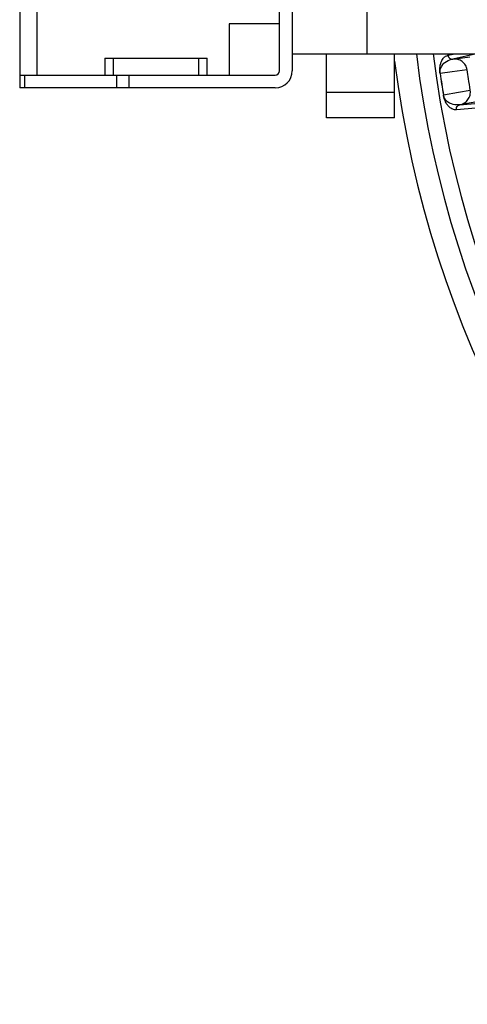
# Model space of a CAD drawing. Header units: millimetres. Extents: x -266 to 52, y 0 to 428.
# Tile 1 of 24: x -255 to -202, y 175 to 290. Entities that reach past the tile are written whole.
import ezdxf

# ---------------------------------------------------------------- set-up
doc = ezdxf.new("R2010")
doc.units = ezdxf.units.MM

msp = doc.modelspace()

# ---------------------------------------------------------------- linework, layer by layer
at = {"color": 7, "linetype": 'Continuous', "lineweight": 25}
for p, q in [((-254.97, 320.03), (-254.97, 282.03)), ((-252.97, 320.03), (-252.97, 283.53)), ((-224.47, 284.03), (-224.47, 318.03)), ((-222.97, 318.03), (-222.97, 284.03)), ((-214.17, 286.03), (-214.17, 316.03)), ((-224.47, 289.53), (-230.39, 289.53)), ((-230.39, 289.53), (-230.39, 283.53)), ((-244.97, 285.53), (-232.97, 285.53)), ((-244.97, 285.53), (-244.97, 283.53)), ((-243.97, 283.53), (-243.97, 285.53)), ((-233.97, 285.53), (-233.97, 283.53)), ((-232.97, 283.53), (-232.97, 285.53)), ((-222.97, 286.03), (-100.47, 286.03)), ((-218.97, 278.53), (-218.97, 286.03)), ((-210.97, 278.53), (-210.97, 286.03)), ((-204.7, 285.85), (-203.87, 286.03)), ((-204.15, 285.41), (-204.13, 285.41)), ((-201.35, 286.03), (-204.13, 285.41)), ((-204.13, 285.41), (-202.14, 285.68)), ((-254.97, 283.53), (-224.97, 283.53)), ((-254.39, 283.53), (-254.39, 282.03)), ((-243.56, 282.03), (-243.56, 283.53)), ((-242.14, 283.53), (-242.14, 282.03)), ((-224.97, 282.03), (-254.97, 282.03)), ((-218.97, 281.53), (-210.97, 281.53)), ((-205.24, 281.21), (-205.22, 281.21)), ((-203.3, 280.05), (-203.31, 280.05)), ((-203.3, 280.05), (-198.15, 280.51)), ((-201.32, 280.4), (-203.3, 280.05)), ((-210.97, 278.53), (-218.97, 278.53))]:
    msp.add_line(p, q, dxfattribs=at)
at = {"color": 7, "linetype": 'Continuous', "lineweight": 25, "flags": 128}
for points in [[(-202.45, 284.14), (-204.22, 283.91), (-205.61, 283.72)], [(-205.22, 281.21), (-203.46, 281.52), (-202.08, 281.77)], [(-198.55, 279.93), (-201.41, 279.67), (-203.71, 279.47)]]:
    msp.add_lwpolyline(points, dxfattribs=at)
at = {"color": 7, "linetype": 'Continuous', "lineweight": 25}
for centre, radius, start, end in [((-85.47, 301.03), 126.5, 187.2091, 353.19), ((-85.47, 301.03), 123.85, 186.9563, 353.0437), ((-85.47, 301.03), 121.89, 187.0686, 352.9314), ((-85.47, 301.03), 121.89, 187.0689, 352.9311), ((-224.97, 284.03), 0.5, 270, 0), ((-224.97, 284.03), 2, 270, 0), ((-85.47, 301.03), 121.4, 188.1965, 189.3971), ((-85.47, 301.03), 121.38, 188.1965, 189.3971)]:
    msp.add_arc(centre, radius, start, end, dxfattribs=at)
for points, knots in [([(-205.63, 283.72), (-205.63, 283.77), (-205.65, 283.88), (-205.66, 284.02), (-205.66, 284.16), (-205.66, 284.31), (-205.64, 284.45), (-205.62, 284.64), (-205.58, 284.82), (-205.51, 285.04), (-205.41, 285.27), (-205.24, 285.54), (-205, 285.76), (-204.8, 285.82), (-204.7, 285.85)], [0, 0, 0, 0, 0.011715, 0.02535, 0.042264, 0.063186, 0.091791, 0.125922, 0.188493, 0.250824, 0.366653, 0.500345, 0.750124, 1, 1, 1, 1]), ([(-205.61, 283.72), (-205.61, 283.75), (-205.62, 283.79), (-205.63, 283.88), (-205.62, 284.16), (-205.44, 284.66), (-205, 285.14), (-204.55, 285.29), (-204.3, 285.38)], [0, 0, 0, 0, 0.006129, 0.01252, 0.026246, 0.116739, 0.493304, 1, 1, 1, 1]), ([(-204.7, 285.85), (-204.68, 285.78), (-204.66, 285.69), (-204.58, 285.58), (-204.52, 285.52), (-204.46, 285.48), (-204.39, 285.44), (-204.28, 285.41), (-204.19, 285.41), (-204.15, 285.41)], [0, 0, 0, 0, 0.242415, 0.371253, 0.501733, 0.564129, 0.671423, 0.819818, 1, 1, 1, 1]), ([(-204.3, 285.38), (-204.26, 285.39), (-204.19, 285.4), (-204.16, 285.41), (-204.16, 285.41)], [0, 0, 0, 0, 0.64599, 1, 1, 1, 1]), ([(-204.16, 285.41), (-204.15, 285.41), (-204.15, 285.41), (-204.15, 285.41), (-204.15, 285.41)], [0, 0, 0, 0, 0.500001, 1, 1, 1, 1]), ([(-202.45, 284.14), (-202.47, 284.24), (-202.51, 284.43), (-202.68, 284.78), (-203.01, 285.14), (-203.55, 285.41), (-203.94, 285.41), (-204.13, 285.41)], [0, 0, 0, 0, 0.125465, 0.251186, 0.500358, 0.750057, 1, 1, 1, 1]), ([(-202.08, 281.77), (-202.15, 282.21), (-202.28, 283), (-202.4, 283.79), (-202.45, 284.14)], [0, 0, 0, 0, 0.559999, 1, 1, 1, 1]), ([(-205.63, 283.72), (-205.62, 283.72), (-205.62, 283.72), (-205.61, 283.72), (-205.61, 283.72)], [0, 0, 0, 0, 0.559968, 1, 1, 1, 1]), ([(-203.71, 279.47), (-203.78, 279.46), (-203.92, 279.45), (-204.14, 279.51), (-204.34, 279.62), (-204.51, 279.75), (-204.63, 279.87), (-204.75, 280.01), (-204.86, 280.17), (-204.95, 280.34), (-205.03, 280.5), (-205.1, 280.67), (-205.16, 280.85), (-205.21, 281.06), (-205.23, 281.16), (-205.24, 281.21)], [0, 0, 0, 0, 0.167566, 0.336422, 0.499725, 0.590815, 0.673973, 0.749281, 0.811617, 0.874194, 0.908303, 0.936935, 0.974643, 0.98828, 1, 1, 1, 1]), ([(-203.47, 280.03), (-203.74, 280.03), (-204.14, 280.04), (-204.65, 280.31), (-204.93, 280.56), (-205.07, 280.78), (-205.15, 280.94), (-205.19, 281.06), (-205.21, 281.14), (-205.22, 281.19), (-205.22, 281.21)], [0, 0, 0, 0, 0.506374, 0.758088, 0.883, 0.944303, 0.973771, 0.987488, 0.993875, 1, 1, 1, 1]), ([(-203.31, 280.05), (-203.13, 280.1), (-202.75, 280.22), (-202.32, 280.64), (-202.11, 281.09), (-202.05, 281.48), (-202.07, 281.67), (-202.08, 281.77)], [0, 0, 0, 0, 0.250365, 0.49979, 0.749195, 0.874833, 1, 1, 1, 1]), ([(-203.71, 279.47), (-203.71, 279.53), (-203.72, 279.66), (-203.65, 279.83), (-203.54, 279.95), (-203.42, 280.02), (-203.35, 280.03), (-203.31, 280.05)], [0, 0, 0, 0, 0.24405, 0.499443, 0.71532, 0.849175, 1, 1, 1, 1]), ([(-203.32, 280.04), (-203.33, 280.04), (-203.36, 280.04), (-203.43, 280.03), (-203.47, 280.03)], [0, 0, 0, 0, 0.354009, 1, 1, 1, 1]), ([(-203.31, 280.05), (-203.32, 280.05), (-203.32, 280.04), (-203.32, 280.04), (-203.32, 280.04)], [0, 0, 0, 0, 0.499999, 1, 1, 1, 1])]:
    msp.add_open_spline(points, degree=3, knots=knots, dxfattribs=at)

doc.saveas('drawing.dxf')
